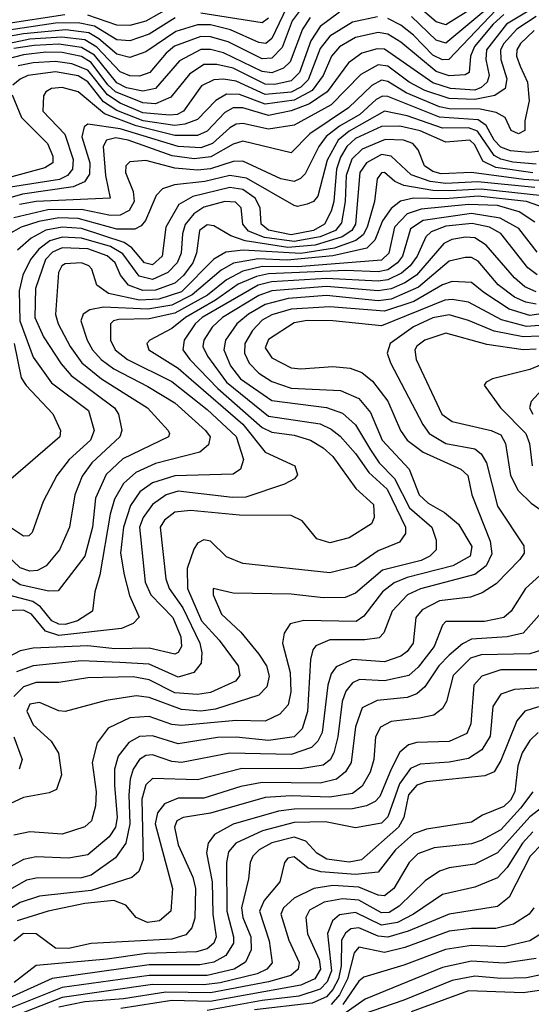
# Model space of a CAD drawing. Extents: x 997028 to 1115134, y 536408 to 618974.
# Tile 178 of 256: x 1030073 to 1031660, y 568796 to 571848. Entities that reach past the tile are written whole.
import ezdxf

# ---------------------------------------------------------------- set-up
doc = ezdxf.new("R2010")
doc.units = 0

msp = doc.modelspace()

# ---------------------------------------------------------------- linework, layer by layer
at = {"layer": '0CON10XD'}
for points in [[(1031575, 571926.7), (1031395, 571776), (1031365, 571785.1), (1031288.8, 571858.8)], [(1030955.7, 571895), (1030917.9, 571845), (1030887.4, 571762.6), (1030855, 571729), (1030825, 571727), (1030719.5, 571779.5), (1030665.1, 571795.1), (1030635, 571796.4), (1030553.7, 571766.3), (1030528.1, 571745), (1030477.4, 571685), (1030445, 571672.9), (1030415, 571674), (1030385, 571686.3), (1030312.8, 571762.8), (1030275, 571786), (1030204.5, 571794.5), (1030105, 571787.9), (1029928.8, 571751.2)], [(1031475, 571882.1), (1031395, 571832.4), (1031365, 571842), (1031279.8, 571915)], [(1030213.3, 571863.3), (1029834.3, 571805.7)], [(1030901.3, 571885), (1030855, 571790.2), (1030836.9, 571775), (1030815, 571778.1), (1030727.2, 571817.2), (1030665, 571832.4), (1030625, 571832.1), (1030557.7, 571812.3), (1030465, 571749.1), (1030415, 571730.9), (1030375, 571741.2), (1030319.2, 571789.2), (1030287.7, 571807.7), (1030216.6, 571816.6), (1030085, 571804.4), (1029915.3, 571774.7)], [(1031065, 571871.4), (1031005, 571827.3), (1030976.8, 571783.2), (1030941.3, 571685), (1030915, 571658.4), (1030865, 571647.8), (1030835, 571648.6), (1030735, 571697.9), (1030685, 571709.2), (1030645, 571709.5), (1030600.4, 571679.6), (1030541.9, 571608.1), (1030495, 571587.1), (1030455, 571590.5), (1030370.8, 571625), (1030346.6, 571646.6), (1030295.3, 571715.3), (1030265, 571734.3), (1030205, 571746.4), (1030155, 571747.4), (1030085, 571739.9), (1030034, 571726)], [(1031655, 571878.3), (1031582.6, 571835), (1031521.1, 571755), (1031519, 571725), (1031528.8, 571675), (1031523, 571655), (1031505, 571638), (1031485, 571630.2), (1031409.5, 571635), (1031355, 571652.9), (1031205, 571756.9), (1031181.6, 571758.4), (1031134.6, 571745), (1031092.6, 571715), (1031027.1, 571625), (1030972.5, 571587.5), (1030915, 571566.2), (1030845, 571551.6), (1030765, 571575.1), (1030735, 571574.9), (1030709.4, 571560.6), (1030655, 571502.6), (1030625, 571489.6), (1030555, 571489.3), (1030435, 571518.9), (1030336.5, 571556.5), (1030255, 571624.8), (1030205, 571638.4), (1030171.9, 571635), (1030154.6, 571625), (1030147.3, 571612.7), (1030144.8, 571565), (1030213.2, 571493.2), (1030239, 571415), (1030237.7, 571385), (1030221.9, 571365), (1030196.9, 571353.1), (1030045, 571329.4)], [(1031575, 571864.3), (1031541.3, 571835), (1031483.8, 571765), (1031471.9, 571735), (1031467.1, 571685), (1031455, 571677.3), (1031405, 571674.5), (1031365, 571687.7), (1031255, 571779.3), (1031215, 571803.3), (1031185, 571809.1), (1031115, 571793.6), (1031065.3, 571764.7), (1031040.1, 571735), (1031014.6, 571675.4), (1030980.6, 571629.4), (1030925, 571599.3), (1030835, 571586.2), (1030755, 571616.4), (1030715, 571617.4), (1030681.7, 571598.3), (1030625, 571539.2), (1030585.8, 571524.2), (1030555, 571520.5), (1030456.5, 571535), (1030375, 571567.4), (1030333.7, 571593.7), (1030285, 571655.7), (1030255, 571673.9), (1030185, 571686.3), (1030098.9, 571675), (1030075, 571664.5), (1030052.7, 571645)], [(1030545, 571889.7), (1030465, 571844.4), (1030415, 571830.5), (1030375, 571831.3), (1030285, 571862.1)], [(1030845, 571853), (1030825, 571839), (1030635, 571868.5)], [(1031551.4, 571878.6), (1031404.7, 571725.3), (1031385, 571724.2), (1031355, 571739), (1031295, 571800.8), (1031255, 571831.1), (1031215, 571851.9)], [(1030556, 571854), (1030475, 571803.6), (1030415, 571782.7), (1030375, 571786.4), (1030305, 571828.3), (1030255, 571838.9), (1030185, 571838.1), (1029915, 571797.6)], [(1031675, 571858.5), (1031615, 571818.6), (1031575.1, 571775), (1031564.9, 571755), (1031565.9, 571725), (1031584.6, 571664.6), (1031578.5, 571635), (1031546.7, 571613.3), (1031485, 571601), (1031405, 571603.7), (1031329.3, 571629.3), (1031281.6, 571655), (1031215, 571704.1), (1031185, 571708.2), (1031131.8, 571678.2), (1031039.3, 571585), (1030925, 571521.3), (1030845, 571508.9), (1030765, 571526.8), (1030745, 571524.6), (1030725, 571513.7), (1030671.2, 571465), (1030635, 571451.2), (1030564.7, 571455.3), (1030385, 571510.6), (1030285, 571524.2), (1030273.9, 571516.1), (1030266.2, 571485), (1030290.9, 571405), (1030289.7, 571369.7), (1030274, 571346), (1030239.7, 571330.3), (1030082, 571308), (1029985, 571279.9)], [(1030973.8, 571855), (1030950.8, 571819.2), (1030912, 571718), (1030891.6, 571698.4), (1030855, 571683.7), (1030825, 571687.7), (1030705, 571745.3), (1030665, 571755.7), (1030635, 571756.2), (1030569.1, 571720.9), (1030495, 571635.1), (1030455, 571626.5), (1030405, 571637.6), (1030375, 571653.2), (1030305, 571738), (1030265, 571762.5), (1030195, 571772.3), (1030118.8, 571768.8), (1030055, 571758.7)], [(1031183, 571857), (1031105, 571840.4), (1031035, 571797.1), (1031005, 571759.4), (1030967.6, 571662.4), (1030945, 571638.8), (1030915, 571624.2), (1030835, 571616.9), (1030745, 571657.7), (1030705.6, 571664.4), (1030675, 571661.8), (1030637.1, 571642.9), (1030581.5, 571565), (1030561.5, 571555), (1030537.8, 571552.2), (1030455, 571559.9), (1030385, 571589.9), (1030346, 571615), (1030285, 571692.4), (1030235, 571711.6), (1030185, 571719), (1030115.1, 571714.9), (1030069.2, 571705)], [(1031668.7, 571815), (1031626.8, 571775), (1031615.1, 571755), (1031614.4, 571735), (1031625.3, 571704.7), (1031647.7, 571655), (1031653.4, 571596.6), (1031640, 571535), (1031640, 571505), (1031620, 571495), (1031598, 571505), (1031579.2, 571545), (1031550.6, 571560.6), (1031501.2, 571571.2), (1031405, 571572.4), (1031375, 571578.3), (1031272.1, 571622.1), (1031215, 571656.5), (1031195, 571660.6), (1031165.5, 571644.5), (1031093.5, 571575), (1030973.3, 571495), (1030915, 571435.3), (1030765, 571472.1), (1030735, 571462.6), (1030666.7, 571423.3), (1030615, 571416.9), (1030546.8, 571426.8), (1030409.4, 571475), (1030371.8, 571481.8), (1030342.3, 571475), (1030331.9, 571455), (1030339.6, 571365), (1030354, 571295), (1030125, 571285.2), (1030072.4, 571275)], [(1030050.2, 571615), (1030078.9, 571545), (1030159.5, 571465), (1030176.7, 571425), (1030175.9, 571405), (1030151, 571389), (1030015, 571351.7)], [(1031755, 571447.8), (1031652.8, 571437.2), (1031595, 571441.8), (1031565, 571453.1), (1031545.3, 571475), (1031520, 571520), (1031495, 571538.3), (1031375, 571546.5), (1031215, 571610.3), (1031198.4, 571611.6), (1031178.9, 571601.1), (1031128, 571555), (1031065, 571518.5), (1031023.9, 571486.1), (1031001.1, 571455), (1030959, 571371), (1030944.4, 571355.6), (1030925, 571346.7), (1030883.2, 571355), (1030765, 571409.6), (1030735, 571409), (1030665, 571386), (1030625, 571381.6), (1030555, 571388.2), (1030465, 571411.4), (1030415, 571407.4), (1030402.9, 571395), (1030401.3, 571375), (1030425.6, 571315.6), (1030428, 571285), (1030412.8, 571257.2), (1030385, 571242.1), (1030355, 571241.1), (1030265, 571260.1), (1030160.9, 571259.1), (1030055, 571234.4)], [(1031675, 571400.9), (1031602.9, 571407.1), (1031565.6, 571415.6), (1031545, 571427.6), (1031493.2, 571503.2), (1031465, 571513.4), (1031385, 571512.5), (1031275, 571550.2), (1031205, 571564.7), (1031095, 571503), (1031060.7, 571475), (1031027.4, 571412.6), (1030998.4, 571301.6), (1030985, 571285.3), (1030965, 571276.7), (1030935, 571268.9), (1030925, 571271.9), (1030777, 571357), (1030725, 571364.9), (1030647.3, 571347.3), (1030553.2, 571336.8), (1030516, 571324), (1030496.7, 571303.3), (1030464, 571226), (1030450.5, 571209.5), (1030430.8, 571199.2), (1030375, 571199.1), (1030255, 571231.6), (1030195, 571234.1), (1030133.3, 571223.3)], [(1031665, 571373.5), (1031549.7, 571389.7), (1031509.8, 571409.8), (1031485, 571460), (1031469.2, 571475), (1031395, 571468.8), (1031315, 571504), (1031251.9, 571518.1), (1031195, 571517.1), (1031115, 571479.8), (1031088.2, 571455), (1031068.2, 571421.8), (1031055.6, 571385), (1031048, 571285), (1031039.7, 571255), (1031019.1, 571215), (1030985, 571194.5), (1030915, 571181.9), (1030845, 571196), (1030822.4, 571215), (1030819.4, 571265), (1030803.3, 571295), (1030765, 571322.2), (1030725, 571328.4), (1030610.2, 571299.8), (1030566.9, 571275), (1030527, 571205), (1030515.8, 571115), (1030485, 571088.2), (1030460, 571095), (1030421.4, 571141.4), (1030397.7, 571157.7), (1030265, 571201.2), (1030205, 571205.5), (1030154.3, 571195.7), (1030108.9, 571171.1), (1030066.6, 571133.4)], [(1031743.9, 571346.1), (1031636.8, 571353.2), (1031475, 571375.1), (1031380.6, 571370.6), (1031355, 571378.2), (1031329, 571395), (1031309, 571445), (1031292.5, 571465), (1031264, 571475), (1031206.6, 571476.6), (1031135, 571447.3), (1031103.8, 571416.2), (1031085.8, 571365), (1031082.4, 571285), (1031071.4, 571218.6), (1031052.6, 571195), (1031005, 571175), (1030925, 571161), (1030832.9, 571172.9), (1030782.9, 571192.9), (1030765.7, 571215), (1030760.6, 571265), (1030742.6, 571282.6), (1030709.2, 571285), (1030645, 571267.1), (1030613, 571247), (1030587, 571213), (1030578.3, 571185), (1030574.6, 571125), (1030561.9, 571095), (1030532.9, 571065), (1030485, 571043.4), (1030443.8, 571053.8), (1030392.8, 571122.8), (1030355, 571145.1), (1030265, 571171), (1030205, 571174.3), (1030167.1, 571162.9), (1030132.5, 571137.5), (1030107.2, 571105), (1030083.6, 571056.4), (1030072.3, 571007.7), (1030073.6, 570915), (1030115, 570802), (1030172.3, 570722.3), (1030287, 570637), (1030304.4, 570575), (1030293.1, 570545), (1030226.5, 570485), (1030188.4, 570435), (1030146.6, 570355), (1030111.9, 570258.1), (1030101.5, 570248.5), (1030085, 570247.5), (1030038.3, 570278.3)], [(1031671.3, 571328.7), (1031493.9, 571346.1), (1031395, 571340.6), (1031346.6, 571346.6), (1031287.9, 571367.9), (1031225.8, 571425.8), (1031195, 571430.8), (1031149.3, 571405), (1031127.8, 571375), (1031114.3, 571215), (1031103.9, 571195), (1031073.9, 571175), (1030990.1, 571149.9), (1030905, 571142.1), (1030773.1, 571163.1), (1030728.1, 571178.1), (1030675, 571209.2), (1030655, 571212.2), (1030630.6, 571195), (1030622.1, 571125), (1030610.1, 571095), (1030581.5, 571055), (1030555, 571031.4), (1030495, 571009.9), (1030455, 571008.9), (1030411.2, 571025), (1030386.5, 571056.5), (1030369.5, 571095), (1030345, 571116.3), (1030285, 571137.7), (1030205, 571141.1), (1030175, 571128.2), (1030154, 571105), (1030122.4, 571015), (1030120.3, 570925), (1030147.7, 570865), (1030201.7, 570781.7), (1030232.9, 570745), (1030367, 570645), (1030379.5, 570625), (1030390.5, 570575), (1030383.8, 570555), (1030297.2, 570475), (1030266.8, 570433.2), (1030244.4, 570375), (1030228, 570275), (1030197.1, 570205), (1030155.8, 570155), (1030128.8, 570141.2), (1030105, 570138.8), (1030075, 570149.5), (1030005.1, 570215.1)], [(1031695, 571302.5), (1031505, 571323.5), (1031407.6, 571317.6), (1031355, 571319.4), (1031264.9, 571334.9), (1031236.9, 571346.9), (1031205, 571374.7), (1031195, 571374.1), (1031181.6, 571355), (1031173.7, 571285), (1031150.9, 571205), (1031138.1, 571181.9), (1031115.9, 571164.1), (1031049.5, 571140.5), (1030945, 571123.2), (1030766.5, 571133.5), (1030712.3, 571127.7), (1030675, 571106.2), (1030575, 571005.1), (1030505, 570982.5), (1030445, 570979.4), (1030349.3, 570999.3), (1030312.8, 571025), (1030297.2, 571075), (1030287.7, 571085), (1030265, 571094.2), (1030215, 571091.4), (1030204.2, 571085), (1030194, 571065), (1030184.5, 570934.5), (1030192.8, 570905), (1030229.9, 570835), (1030265.8, 570785), (1030326.9, 570735), (1030469.5, 570645), (1030533.6, 570575), (1030538.2, 570565), (1030534.5, 570555), (1030392.9, 570487.1), (1030341.9, 570438.1), (1030308.4, 570365), (1030299.5, 570275), (1030275.8, 570185), (1030192.3, 570077.7), (1030163.5, 570076.5), (1030075, 570096.7), (1029944.4, 570184.4)], [(1031701.1, 571265), (1031645.1, 571285.1), (1031495, 571301.4), (1031393, 571293), (1031294.8, 571295.2), (1031254.4, 571285.6), (1031225, 571263.4), (1031198.4, 571225), (1031175, 571164.8), (1031149.7, 571140.3), (1031044.1, 571115.9), (1030902.6, 571102.6), (1030812.9, 571107.1), (1030736.6, 571093.4), (1030698.5, 571071.5), (1030608.5, 570995), (1030545, 570963.9), (1030471.2, 570951.2), (1030333.1, 570956.9), (1030291, 570949), (1030270, 570935), (1030262.8, 570915), (1030282.8, 570855), (1030299, 570825), (1030326.6, 570795), (1030365, 570765.7), (1030471.3, 570711.3), (1030555, 570660.3), (1030650, 570575), (1030663.8, 570555), (1030659.2, 570530.8), (1030632.4, 570507.6), (1030495, 570472.8), (1030433.2, 570445), (1030395, 570410.5), (1030367.9, 570362.1), (1030354.4, 570315), (1030322.3, 570127.7), (1030306.2, 570075), (1030299.6, 570015), (1030252.5, 569985), (1030215, 569973.7), (1030195, 569974.2), (1030173.6, 569985), (1030138.4, 570028.4), (1030114.5, 570044.5), (1030035.8, 570065.8)], [(1031670.9, 571220.9), (1031622.5, 571252.5), (1031555, 571272.2), (1031465.2, 571275.2), (1031318.5, 571261.5), (1031275, 571246.8), (1031236.1, 571205), (1031218.5, 571125), (1031195, 571103.2), (1030935, 571082.1), (1030825, 571083.2), (1030765, 571069.3), (1030715, 571041.9), (1030655.4, 570994.6), (1030555, 570939.1), (1030475, 570920.7), (1030380.8, 570919.2), (1030364.6, 570915), (1030355.3, 570905), (1030354.8, 570855), (1030369.4, 570825), (1030408.2, 570795), (1030545, 570726.3), (1030655, 570639.6), (1030745, 570556), (1030767.7, 570485), (1030758.7, 570455), (1030735, 570439.5), (1030555, 570433.9), (1030485, 570412.3), (1030446.3, 570385), (1030417.6, 570342.4), (1030395.4, 570275), (1030386.4, 570195), (1030397.7, 570127.7), (1030413.6, 570063.6), (1030444.1, 569995.9), (1030425, 569976.4), (1030389.2, 569960.8), (1030195, 569939.5), (1030153.1, 569953.1), (1030110.3, 570005), (1030085, 570017.6), (1030024.4, 570015.6)], [(1031677.9, 571127.9), (1031621.4, 571201.4), (1031563.6, 571233.6), (1031475, 571247.3), (1031324.6, 571225.4), (1031285, 571200.4), (1031260.6, 571115), (1031245, 571094.4), (1031215, 571072.9), (1031185, 571066.3), (1031085, 571071.1), (1030845, 571060.2), (1030807.5, 571052.5), (1030751.2, 571028.8), (1030680.8, 570979.2), (1030587.9, 570925), (1030545, 570891.4), (1030476.7, 570855), (1030467.8, 570845), (1030473.5, 570825), (1030565, 570768.1), (1030605, 570732.6), (1030765, 570594.1), (1030835, 570507.5), (1030926.9, 570465), (1030935, 570437.5), (1030925.8, 570425), (1030895, 570408.2), (1030775, 570368.4), (1030733.1, 570366.9), (1030565, 570386.7), (1030528.2, 570375), (1030485, 570345.2), (1030456, 570305), (1030445.4, 570275), (1030462.3, 570105), (1030480.5, 570065), (1030547.9, 569995), (1030573.3, 569935), (1030575.5, 569905), (1030565, 569886.6), (1030555, 569881.4), (1030475, 569899.6), (1030368.2, 569898.2), (1030285, 569907.3), (1030115, 569900.3), (1030075, 569891.4), (1030017.9, 569862.1)], [(1030133.3, 571223.3), (1030078.2, 571205), (1030037.8, 571182.2)], [(1031677.9, 571057.9), (1031649.5, 571079.5), (1031565, 571185.2), (1031530.3, 571205), (1031477.1, 571217.1), (1031395, 571208.2), (1031349, 571191), (1031332.4, 571175), (1031306.3, 571115), (1031284.6, 571085), (1031257.5, 571062.5), (1031215, 571041.8), (1031185, 571037.5), (1031025, 571045.9), (1030854.5, 571035.5), (1030812.6, 571025), (1030639.3, 570925), (1030617.6, 570905), (1030583.9, 570855), (1030579.7, 570825), (1030601.2, 570795), (1030688.4, 570705), (1030825, 570584.6), (1030855, 570569.5), (1030925, 570560.6), (1030975, 570545.2), (1031015, 570520.7), (1031044.1, 570494.1), (1031115.5, 570395.5), (1031170.6, 570345), (1031173.1, 570305), (1031164.4, 570285), (1031095, 570241.6), (1031035, 570226.9), (1030995, 570238.9), (1030949.6, 570295), (1030915, 570310.8), (1030755, 570312.2), (1030603.5, 570326.5), (1030555, 570321.1), (1030522.9, 570297.1), (1030509.6, 570275), (1030526.2, 570115), (1030537.2, 570085), (1030579.7, 570025), (1030631.8, 569915), (1030638.4, 569885), (1030636.4, 569853.6), (1030613.1, 569825), (1030565, 569810), (1030475, 569850.3), (1030384.3, 569855.7), (1030265, 569861), (1030115, 569845.4), (1030063.4, 569826.6)], [(1031675, 571004.9), (1031639.6, 571020.4), (1031607.7, 571047.7), (1031519.5, 571149.5), (1031485, 571172.3), (1031456, 571174), (1031413.5, 571166.5), (1031388.6, 571155), (1031303.8, 571056.2), (1031267.6, 571032.4), (1031225, 571014.3), (1031185, 571008.1), (1031025, 571021.4), (1030855, 571007.9), (1030815, 570993.8), (1030702.8, 570925), (1030670.2, 570895), (1030644.8, 570855), (1030641.4, 570835), (1030655.7, 570805), (1030714.4, 570725), (1030845, 570618.9), (1031005.4, 570595), (1031039.3, 570579.3), (1031066.9, 570556.9), (1031115, 570503.6), (1031156.1, 570445), (1031213, 570393), (1031270.2, 570275), (1031269.7, 570255), (1031250.9, 570229.1), (1031185, 570201.5), (1031115, 570153.3), (1031035, 570133.9), (1030765, 570162), (1030715, 570183.5), (1030665, 570232.2), (1030645, 570235.5), (1030625, 570225.6), (1030613, 570207), (1030593, 570147), (1030593.8, 570085), (1030637.6, 569985), (1030692.2, 569925), (1030750.5, 569845), (1030756.5, 569815), (1030742.5, 569797.5), (1030665, 569762.8), (1030625, 569755.8), (1030555, 569761.6), (1030475, 569802), (1030425, 569811.1), (1030285, 569808.1), (1030195, 569793.1), (1030125, 569793), (1030085, 569780.1), (1030055, 569749.6)], [(1031675, 570967), (1031642.5, 570972.5), (1031607.7, 570987.7), (1031556.9, 571026.9), (1031495, 571099.3), (1031475, 571111), (1031455, 571111.4), (1031405, 571099.4), (1031310.6, 571019.4), (1031225, 570982.4), (1031185, 570976.9), (1031025, 570993.3), (1030906.1, 570983.9), (1030835, 570965.7), (1030783.2, 570935), (1030746.8, 570905), (1030711.8, 570855), (1030706.1, 570825), (1030727.1, 570775), (1030758.1, 570735), (1030855, 570667.7), (1031025, 570646.3), (1031075, 570628.7), (1031115, 570592.6), (1031161.3, 570515), (1031188, 570475), (1031236, 570426), (1031282.4, 570335), (1031351.2, 570275), (1031364.8, 570235), (1031365.3, 570205), (1031345.3, 570185), (1031318.1, 570171.9), (1031198.4, 570141.6), (1031115, 570070), (1031083.1, 570056.9), (1031015, 570055.5), (1030915, 570067.2), (1030735, 570070.9), (1030673.8, 570085), (1030673.3, 570065), (1030699.6, 570005), (1030759.6, 569949.6), (1030815, 569881.6), (1030838.7, 569845), (1030846.6, 569813.4), (1030839.6, 569780.4), (1030815.5, 569754.5), (1030681, 569711), (1030635, 569704.3), (1030575, 569709.8), (1030475, 569747.1), (1030435, 569751.9), (1030341.9, 569738.1), (1030215, 569703.3), (1030195, 569705.5), (1030135, 569732), (1030105, 569726.1), (1030095.8, 569705), (1030115, 569661.9), (1030171.2, 569611.2), (1030194.3, 569574.3), (1030202.7, 569507.3), (1030187.9, 569462.1), (1030165, 569451.5), (1030085, 569437.4), (1029975, 569386.1)], [(1031855, 570961.4), (1031655, 570931.8), (1031591.1, 570951.1), (1031512.5, 571002.5), (1031475, 571033.3), (1031415, 571037), (1031385, 571026.5), (1031295.2, 570974.8), (1031205, 570944.7), (1031035, 570958), (1030915, 570951.1), (1030855, 570933.8), (1030825, 570917), (1030795.2, 570885), (1030771.2, 570845), (1030770.8, 570815), (1030785, 570783.8), (1030815, 570752.7), (1030855, 570726.7), (1030915.8, 570705.8), (1031068.6, 570698.6), (1031125, 570674.4), (1031161, 570631), (1031197.7, 570545), (1031281.3, 570455), (1031312, 570375), (1031339.7, 570349.7), (1031390.3, 570320.3), (1031434, 570284), (1031475.6, 570215), (1031470.5, 570185), (1031416.9, 570155), (1031275, 570118.7), (1031235, 570102.5), (1031198.4, 570075), (1031141.1, 569998.9), (1031117.3, 569982.7), (1030955, 569986.1), (1030912.2, 569975), (1030893.9, 569946.1), (1030888.8, 569915), (1030912.3, 569825), (1030914.1, 569765), (1030906.1, 569723.9), (1030880.4, 569695), (1030835, 569673.6), (1030745, 569675.9), (1030575, 569660.3), (1030545, 569663.8), (1030475, 569687.9), (1030415, 569683.5), (1030347.7, 569652.3), (1030313.9, 569606.1), (1030298.3, 569545), (1030311, 569455), (1030309, 569411), (1030295.8, 569365), (1030275, 569345.8), (1030205, 569322.8), (1030105, 569331), (1030055, 569320.5)], [(1031685, 570900.3), (1031645, 570897.6), (1031567.5, 570917.5), (1031465, 570972.6), (1031415, 570981.4), (1031391.4, 570978.6), (1031195, 570899.7), (1031045, 570915.1), (1030965, 570915.4), (1030925, 570908.9), (1030845, 570856.7), (1030835, 570831.2), (1030855, 570800.5), (1030915, 570768.7), (1030945, 570765.6), (1031045, 570773), (1031098.3, 570768.3), (1031134.6, 570754.6), (1031167.8, 570727.8), (1031215, 570665.9), (1031254, 570575), (1031275.2, 570545), (1031325, 570507.4), (1031441.9, 570455), (1031463.6, 570435), (1031475.2, 570375), (1031532.2, 570232.2), (1031537.3, 570192.7), (1031519.7, 570155), (1031485, 570128.4), (1031316.2, 570083.8), (1031276.3, 570065), (1031228.8, 570015), (1031203, 569947), (1031187.8, 569932.2), (1031144.2, 569925.8), (1031035, 569925.5), (1030992.3, 569907.7), (1030982.9, 569895), (1030975.2, 569865), (1030966.2, 569703.8), (1030949.9, 569650.1), (1030925, 569625.2), (1030845, 569614.2), (1030745, 569623.9), (1030687.2, 569622.8), (1030565, 569603.6), (1030485, 569628), (1030445, 569625.8), (1030412.4, 569607.6), (1030378.5, 569565), (1030367.3, 569525), (1030367.7, 569475), (1030375.3, 569375), (1030370.4, 569345), (1030350.9, 569315), (1030285, 569259), (1030225, 569249), (1030125, 569252.7), (1030085, 569245.2), (1030025, 569211.7)], [(1031685, 570866.9), (1031635, 570864.9), (1031545, 570882.8), (1031465, 570916.3), (1031405, 570933.1), (1031355, 570924.1), (1031294.2, 570895.8), (1031222.6, 570845), (1031212.7, 570815), (1031223, 570785), (1031323.1, 570593.1), (1031343.3, 570565), (1031395, 570534.6), (1031485, 570517.9), (1031505, 570502.4), (1031520.9, 570475), (1031555, 570340.4), (1031636.8, 570216.8), (1031637.5, 570195), (1031624.7, 570175), (1031550.5, 570099.5), (1031508.1, 570071.9), (1031471.5, 570058.5), (1031375, 570046.5), (1031321.2, 570018.8), (1031302.2, 569995), (1031294, 569915), (1031275, 569889.5), (1031255, 569875.2), (1031205, 569857.6), (1031105.1, 569864.9), (1031055, 569841.6), (1031039.8, 569820.2), (1031028.5, 569785), (1031011.1, 569638.9), (1030998.3, 569611.7), (1030978.5, 569591.5), (1030915, 569570.5), (1030725, 569574.9), (1030575, 569545.1), (1030545, 569548.1), (1030485, 569569.2), (1030465, 569567.2), (1030445, 569555.2), (1030425, 569525.3), (1030416.5, 569493.5), (1030411.6, 569445), (1030414.7, 569355), (1030402.5, 569295), (1030370.6, 569249.4), (1030295, 569196.1), (1030265, 569187.8), (1030125, 569186.4), (1030095, 569180.6), (1029995, 569124.6)], [(1031675, 570827.1), (1031635, 570824.9), (1031521.7, 570841.7), (1031395, 570876.7), (1031329.7, 570855), (1031305, 570836.4), (1031299.2, 570825), (1031303.2, 570795), (1031382.9, 570625), (1031415, 570602.2), (1031535.7, 570575), (1031565, 570561.2), (1031579.8, 570535), (1031595.6, 570435), (1031618.9, 570388.9), (1031659.8, 570349.8), (1031766.2, 570275)], [(1030056.1, 570845), (1030078.5, 570738.5), (1030094, 570714), (1030176.5, 570626.5), (1030200.3, 570575), (1030197.8, 570555), (1030045.6, 570424.4)], [(1031735, 570796.5), (1031655, 570764.4), (1031540, 570735), (1031520, 570725), (1031513.8, 570715), (1031564.6, 570645), (1031643.3, 570565), (1031654.4, 570535), (1031662.4, 570465)], [(1031714.8, 570725), (1031659.7, 570665), (1031654.3, 570645), (1031665.1, 570625.1)], [(1031686.3, 570125), (1031641.6, 570085), (1031597.4, 570015), (1031574.6, 569995), (1031515, 569982.5), (1031395, 569982.9), (1031385, 569971.4), (1031358.8, 569905), (1031309.3, 569840.7), (1031279.7, 569815), (1031205, 569799.1), (1031127.2, 569802.8), (1031105, 569792.9), (1031085, 569766.6), (1031073, 569735), (1031059.6, 569625), (1031047.7, 569575), (1031035.8, 569554.2), (1031015, 569537.6), (1030944.4, 569525.6), (1030762.7, 569527.3), (1030625, 569492.1), (1030485, 569495.7), (1030465, 569476.7), (1030452.1, 569432.1), (1030455.9, 569245), (1030442.8, 569207.2), (1030421, 569189), (1030295, 569148.2), (1030135, 569130.7), (1030075, 569111.4), (1029990, 569060)], [(1031775.3, 570105), (1031635, 569946.8), (1031585.4, 569934.6), (1031475, 569928), (1031446.1, 569913.9), (1031405, 569878.4), (1031373.7, 569845), (1031329.5, 569780.5), (1031305, 569758.7), (1031275, 569747.2), (1031182.3, 569737.7), (1031135.5, 569714.5), (1031114.4, 569655.6), (1031101.7, 569545), (1031083.8, 569516.2), (1031055.7, 569494.3), (1031005, 569481.4), (1030825, 569483.9), (1030759.2, 569470.8), (1030645, 569435.1), (1030565, 569434.8), (1030522.8, 569417.2), (1030500.6, 569389.4), (1030493.3, 569355), (1030547.8, 569155), (1030542.3, 569085), (1030506.8, 569055), (1030469.3, 569049.3), (1030435, 569064.8), (1030402.8, 569102.8), (1030365, 569117.4), (1030275, 569107.9), (1030162.2, 569085), (1030065.2, 569054.8)], [(1031695, 569894.5), (1031655, 569882.8), (1031505, 569878.8), (1031471.5, 569868.5), (1031418.1, 569815), (1031396.6, 569735), (1031385, 569712.9), (1031357.7, 569692.3), (1031313, 569683), (1031225, 569672.3), (1031192.1, 569655), (1031177, 569625), (1031171.2, 569555), (1031160.2, 569515), (1031135, 569471.7), (1031105, 569449.5), (1031035, 569438.2), (1030915, 569441.8), (1030835, 569437.3), (1030665, 569388.6), (1030580, 569375), (1030560.5, 569365), (1030553.8, 569345), (1030565, 569290.6), (1030610.3, 569190.3), (1030619, 569155), (1030616.7, 569063.3), (1030607.5, 569032.5), (1030589, 569011), (1030545, 568997.4), (1030295, 568984.5), (1030225, 568969.2), (1030185, 568969.9), (1030125, 569013.8), (1030085, 569015.1), (1030055, 568991.4)], [(1031677.6, 569832.4), (1031565, 569832.3), (1031506.5, 569813.5), (1031482, 569785), (1031472.5, 569665), (1031460.3, 569635), (1031405, 569610.3), (1031305, 569607.7), (1031279.3, 569600.7), (1031252.7, 569577.3), (1031225.4, 569525), (1031190.2, 569439.8), (1031175.8, 569424.2), (1031149.3, 569410.7), (1031105, 569401.5), (1030925, 569401.2), (1030875.7, 569394.3), (1030735.6, 569354.4), (1030677.6, 569322.4), (1030657.8, 569295), (1030653, 569265), (1030670.8, 569175), (1030672.6, 569075), (1030683.1, 569005), (1030675.2, 568985), (1030655, 568968), (1030621.7, 568958.3), (1030466.7, 568953.3), (1030345, 568935.5), (1030125, 568916.2), (1030056.2, 568863.8)], [(1031720.9, 569779.1), (1031607.7, 569772.3), (1031565, 569757.7), (1031540.9, 569719.1), (1031532.7, 569627.3), (1031506.8, 569585), (1031465, 569557.7), (1031405, 569546.6), (1031315, 569540.3), (1031285, 569526.9), (1031250.8, 569479.2), (1031215, 569377.4), (1031195, 569357.2), (1031115, 569343.3), (1031021.9, 569361.9), (1030925, 569359.5), (1030826.4, 569333.6), (1030743.9, 569295), (1030721.4, 569268.6), (1030714.3, 569235.7), (1030715.3, 569085), (1030736.8, 569005), (1030736, 568985), (1030712.7, 568947.3), (1030675, 568926.9), (1030632, 568918), (1030475, 568917.8), (1030174.5, 568875.5), (1030039.3, 568815)], [(1031681.9, 569718.1), (1031640.4, 569705), (1031615.4, 569674.6), (1031565, 569551.2), (1031545, 569516.2), (1031516, 569504), (1031335, 569485.4), (1031305, 569474.8), (1031279.5, 569445), (1031264.6, 569375), (1031248.2, 569345), (1031133.9, 569243.9), (1031095, 569236), (1031025.7, 569245.7), (1030995, 569264.1), (1030961.2, 569301.2), (1030925, 569314.4), (1030855, 569296.1), (1030815.8, 569275), (1030796.8, 569255), (1030787.7, 569235), (1030782.5, 569185), (1030761.3, 569095), (1030765.4, 569065), (1030790.5, 569005), (1030790.8, 568965), (1030773.6, 568926.4), (1030738.6, 568905), (1030654.9, 568885.1), (1030475, 568885.5), (1030205, 568848.4), (1029909.6, 568730.4)], [(1033225, 569718), (1033115, 569698.7), (1032965, 569686.4), (1032885, 569668.9), (1032785, 569635.5), (1032595, 569556.6), (1032566.4, 569533.6), (1032541.5, 569498.5), (1032494.2, 569355), (1032454.1, 569275), (1032412.7, 569227.3), (1032355, 569194.5), (1032185, 569096.8), (1032125, 569080), (1032035, 569068), (1031988.6, 569051.4), (1031899.6, 568980.4), (1031825, 568901.5), (1031735.1, 568854.9), (1031685, 568838.1), (1031635, 568831.3), (1031465, 568837.7), (1031287.2, 568772.8)], [(1031681.5, 569638.5), (1031655, 569613.8), (1031631.4, 569575), (1031618.6, 569535), (1031609.2, 569455), (1031595, 569428.8), (1031575, 569408.7), (1031508.3, 569381.7), (1031475, 569360.6), (1031335, 569338.4), (1031295, 569323.9), (1031238.5, 569275), (1031184.8, 569205.2), (1031115, 569198.6), (1031006.9, 569206.9), (1030968, 569218), (1030925, 569253.3), (1030905, 569249.2), (1030894.7, 569235), (1030879.7, 569175), (1030832, 569118), (1030817, 569085), (1030847.6, 568992.4), (1030856, 568924)], [(1030054.9, 569624.9), (1030081, 569555), (1030071.6, 569525)], [(1031664.5, 569455), (1031626.6, 569403.4), (1031565, 569336.7), (1031505, 569303.9), (1031475, 569293), (1031359, 569281), (1031308.2, 569261.9), (1031281, 569235), (1031233.8, 569155), (1031205, 569132.1), (1031185, 569134.1), (1031125, 569159.2), (1031045, 569164.3), (1030985.3, 569154.7), (1030924.8, 569125), (1030891.5, 569095), (1030883.3, 569075), (1030908.2, 568995), (1030940.2, 568925), (1030936.9, 568905), (1030914.7, 568885), (1030844.7, 568865), (1030665, 568831.2), (1030526.8, 568833.2), (1030395, 568812.7), (1030275, 568803.1), (1030195, 568786.8)], [(1031731.1, 569435), (1031655, 569377.1), (1031555, 569265.2), (1031485, 569230), (1031405, 569218.8), (1031375, 569208.7), (1031330.9, 569179.1), (1031249.9, 569100.1)], [(1031665, 569330.3), (1031632.6, 569295), (1031585, 569220.4), (1031555, 569187.6), (1031485, 569158.5), (1031385, 569135.9), (1031294.8, 569075), (1031245, 569049.9), (1031195, 569041.3), (1031115, 569080.4), (1031065, 569073.1), (1031043.9, 569055), (1031027.9, 569015), (1031040.5, 568899.5), (1031027, 568865), (1031005, 568842.9), (1030938.6, 568821.4), (1030825, 568808.1), (1030655, 568776.8)], [(1031695, 569294.5), (1031656.7, 569255), (1031591.6, 569128.4), (1031555, 569098.7), (1031405, 569075.5), (1031277.9, 569022.1), (1031215, 569004.1), (1031185, 569006.9), (1031125, 569033.1), (1031100.3, 569029.7), (1031083.3, 569016.7), (1031071.9, 568995), (1031070, 568915), (1031061.9, 568875), (1031045, 568841.8), (1031025, 568818.8), (1030980.6, 568799.4), (1030801.8, 568778.2)], [(1031249.9, 569100.1), (1031219.2, 569080.8), (1031195, 569078.9), (1031125, 569119.1), (1031075, 569123), (1031017.8, 569112.2), (1030972.4, 569087.6), (1030960.6, 569065), (1030966, 569014), (1031001.7, 568935), (1031006.1, 568905), (1030989.2, 568875), (1030944.9, 568855.1), (1030664.6, 568804.6), (1030545, 568807.9), (1030387.6, 568782.4)], [(1031667.7, 569095), (1031653.1, 569075), (1031605, 569043.8), (1031549.5, 569030.5), (1031475, 569030.8), (1031405, 569022.1), (1031267.8, 568972.2), (1031205, 568956.4), (1031125, 568972.7), (1031110.9, 568955), (1031089.7, 568875), (1031065.2, 568824.8), (1031039.1, 568795)], [(1031699.9, 569020.1), (1031655, 568992.1), (1031575.8, 568974.2), (1031475, 568978.5), (1031394.1, 568965.9), (1031265, 568917.6), (1031140.2, 568879.8), (1031125, 568867.6), (1031075.6, 568795)], [(1031675, 568937.5), (1031576.3, 568923.7), (1031475, 568929.6), (1031385, 568910), (1031145, 568812.1), (1031055, 568748.6)], [(1030856, 568924), (1030839.8, 568905), (1030810.1, 568889.9), (1030695, 568862.2), (1030645, 568855.9), (1030485, 568857.7), (1030205, 568816.7), (1029855, 568680.7)], [(1031685, 568885.7), (1031645, 568877.6), (1031565, 568876), (1031485, 568883.3), (1031415, 568869.2), (1031265, 568808.4), (1031135, 568764.3)]]:
    msp.add_lwpolyline(points, dxfattribs=at)

doc.saveas('drawing.dxf')
